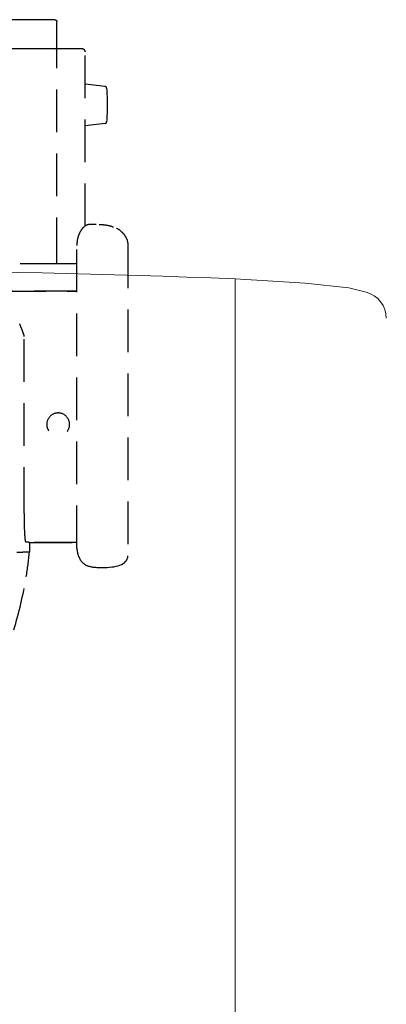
# Model space of a CAD drawing. Header units: millimetres. Extents: x 14495 to 271441, y -21035 to 2232.
# Tile 53 of 227: x 85385 to 85412, y -6468 to -6394. Entities that reach past the tile are written whole.
import ezdxf

# ---------------------------------------------------------------- set-up
doc = ezdxf.new("R2010")
doc.units = ezdxf.units.MM
doc.linetypes.add('HIDDEN2', pattern=[4.7625, 3.175, -1.5875])
doc.layers.add('L10_FLOOR_MOUNTED', color=2, linetype='Continuous')
doc.layers.add('L19A_MOVEMENTS', color=9, linetype='HIDDEN2', true_color=0x808080)

msp = doc.modelspace()

# ---------------------------------------------------------------- linework, layer by layer
at = {"layer": 'L10_FLOOR_MOUNTED', "linetype": 'Continuous', "lineweight": 13}
for p, q in [((85400.859, -6413.639), (85400.859, -6645.462)), ((85400.859, -6413.639), (85406.074, -6413.968)), ((85406.074, -6413.968), (85409.32, -6414.308)), ((85409.32, -6414.308), (85410.597, -6414.632))]:
    msp.add_line(p, q, dxfattribs=at)
for centre, radius, start, end in [((85372.109, -7116.535), 703.485, 87.657784, 92.342216), ((85410.105, -6416.571), 2, 0.00194, 75.76687)]:
    msp.add_arc(centre, radius, start, end, dxfattribs=at)
at = {"layer": 'L19A_MOVEMENTS'}
for p, q in [((85387.432, -6394.348), (85361.332, -6394.348)), ((85387.432, -6394.35), (85361.332, -6394.35)), ((85387.582, -6394.5), (85387.582, -6394.498)), ((85387.582, -6396.5), (85387.582, -6394.5)), ((85387.432, -6396.521), (85361.332, -6396.521)), ((85387.582, -6396.495), (85389.432, -6396.495)), ((85387.582, -6396.75), (85387.582, -6396.745)), ((85387.582, -6412.245), (85387.582, -6396.75)), ((85389.682, -6409.71), (85389.682, -6396.745)), ((85391.176, -6399.323), (85389.682, -6399.139)), ((85391.176, -6402.068), (85389.682, -6402.251)), ((85391.176, -6402.068), (85389.682, -6402.251)), ((85389.072, -6433.672), (85389.071, -6411.05)), ((85392.87, -6411.153), (85392.87, -6434.242)), ((85361.032, -6412.5), (85387.482, -6412.5)), ((85387.513, -6412.495), (85389.071, -6412.495)), ((85383.592, -6414.548), (85389.071, -6414.548)), ((85389.071, -6414.548), (85383.592, -6414.548)), ((85385.547, -6433.266), (85385.547, -6433.98)), ((85389.072, -6433.266), (85385.547, -6433.266)), ((85385.547, -6433.266), (85389.072, -6433.266)), ((85385.547, -6433.266), (85385.547, -6433.98)), ((85385.547, -6433.98), (85385.055, -6433.98)), ((85389.183, -6434.212), (85389.172, -6434.212)), ((85389.172, -6434.212), (85389.183, -6434.212)), ((85389.172, -6434.212), (85389.183, -6434.212))]:
    msp.add_line(p, q, dxfattribs=at)
at = {"layer": 'L19A_MOVEMENTS', "extrusion": (0, 0, -1)}
for centre, radius, start, end in [((-85387.432, -6394.498), 0.15, 90, 180), ((-85387.432, -6394.5), 0.15, 90, 180), ((-85389.432, -6396.745), 0.25, 90, 180), ((-85374.271, -6400.695), 17.061, 175.77194, 184.22807), ((-85374.271, -6400.695), 17.061, 184.22806, 184.22807)]:
    msp.add_arc(centre, radius, start, end, dxfattribs=at)
at = {"layer": 'L19A_MOVEMENTS'}
for centre, major_axis, ratio, start_param, end_param in [((85130.906, -6433.266), (254.641, 0), 0.003491, 0.000196, 0.044551), ((85362.541, -6432.486), (-5.753, -25.835), 0.868502, 1.634638, 1.705029), ((85362.728, -6432.512), (-5.678, -25.74), 0.864977, 1.479207, 1.631597)]:
    msp.add_ellipse(centre, major_axis=major_axis, ratio=ratio, start_param=start_param, end_param=end_param, dxfattribs=at)
for points in [[(85387.482, -6396.518), (85387.466, -6396.52), (85387.449, -6396.521), (85387.432, -6396.521)], [(85389.682, -6396.745), (85389.682, -6396.729), (85389.681, -6396.712), (85389.677, -6396.695)], [(85390.024, -6409.595), (85390.019, -6409.595), (85390.013, -6409.595), (85390.008, -6409.595)], [(85390.011, -6409.595), (85390.01, -6409.595), (85390.009, -6409.595), (85390.008, -6409.595)], [(85390.517, -6409.594), (85390.352, -6409.594), (85390.188, -6409.594), (85390.024, -6409.595)], [(85389.603, -6409.772), (85389.562, -6409.808), (85389.528, -6409.842), (85389.496, -6409.88)], [(85390.93, -6409.624), (85390.861, -6409.624), (85390.792, -6409.624), (85390.723, -6409.624)], [(85392.287, -6410.035), (85392.201, -6409.969), (85392.108, -6409.911), (85392.014, -6409.862)], [(85385.195, -6433.98), (85385.195, -6433.98), (85385.195, -6433.98), (85385.195, -6433.98)], [(85389.182, -6434.242), (85389.306, -6434.581), (85389.534, -6434.863), (85389.871, -6434.986)], [(85390.971, -6435.116), (85391.938, -6435.116), (85392.845, -6434.954), (85392.87, -6434.242)], [(85389.871, -6434.986), (85390.219, -6435.113), (85390.596, -6435.116), (85390.971, -6435.116)]]:
    msp.add_open_spline(points, degree=3, dxfattribs=at)
for points, knots in [([(85387.555, -6396.535), (85387.552, -6396.532), (85387.547, -6396.529), (85387.533, -6396.521), (85387.521, -6396.518), (85387.5, -6396.516), (85387.491, -6396.516), (85387.482, -6396.518)], [0.75201198, 0.75201198, 0.75201198, 0.75201198, 0.77009972, 0.77009972, 0.80780747, 0.80780747, 0.83153263, 0.83153263, 0.83153263, 0.83153263]), ([(85387.582, -6396.5), (85387.582, -6396.504), (85387.578, -6396.511), (85387.566, -6396.525), (85387.561, -6396.53), (85387.555, -6396.535)], [-0.24777819, -0.24777819, -0.24777819, -0.24777819, -0.18612101, -0.18612101, -0.15421664, -0.15421664, -0.15421664, -0.15421664]), ([(85387.582, -6396.745), (85387.582, -6396.744), (85387.582, -6396.743), (85387.582, -6396.709), (85387.582, -6396.677), (85387.58, -6396.618), (85387.577, -6396.592), (85387.567, -6396.556), (85387.562, -6396.544), (85387.555, -6396.535)], [0.272642, 0.272642, 0.272642, 0.272642, 0.2743863, 0.2743863, 0.3343796, 0.3343796, 0.3915937, 0.3915937, 0.4301128, 0.4301128, 0.4301128, 0.4301128]), ([(85391.286, -6399.437), (85391.285, -6399.424), (85391.282, -6399.411), (85391.271, -6399.386), (85391.264, -6399.374), (85391.246, -6399.354), (85391.235, -6399.345), (85391.211, -6399.331), (85391.198, -6399.327), (85391.182, -6399.323), (85391.179, -6399.323), (85391.176, -6399.323)], [0, 0, 0, 0, 0.040547, 0.040547, 0.0812265, 0.0812265, 0.121826, 0.121826, 0.1624188, 0.1624188, 0.1711207, 0.1711207, 0.1711207, 0.1711207]), ([(85391.176, -6402.068), (85391.19, -6402.066), (85391.203, -6402.062), (85391.228, -6402.051), (85391.239, -6402.043), (85391.258, -6402.024), (85391.267, -6402.013), (85391.279, -6401.988), (85391.283, -6401.975), (85391.285, -6401.959), (85391.286, -6401.956), (85391.286, -6401.953)], [0.0000021, 0.0000021, 0.0000021, 0.0000021, 0.0406342, 0.0406342, 0.081311, 0.081311, 0.1219106, 0.1219106, 0.162503, 0.162503, 0.1710939, 0.1710939, 0.1710939, 0.1710939]), ([(85391.176, -6402.068), (85391.19, -6402.066), (85391.203, -6402.062), (85391.228, -6402.051), (85391.239, -6402.043), (85391.258, -6402.024), (85391.267, -6402.013), (85391.279, -6401.988), (85391.283, -6401.975), (85391.285, -6401.959), (85391.286, -6401.956), (85391.286, -6401.953)], [0.0000022, 0.0000022, 0.0000022, 0.0000022, 0.0406342, 0.0406342, 0.081311, 0.081311, 0.1219106, 0.1219106, 0.162503, 0.162503, 0.1710939, 0.1710939, 0.1710939, 0.1710939]), ([(85390.006, -6409.595), (85389.99, -6409.595), (85389.972, -6409.596), (85389.937, -6409.6), (85389.918, -6409.604), (85389.863, -6409.617), (85389.828, -6409.63), (85389.764, -6409.659), (85389.734, -6409.676), (85389.68, -6409.71), (85389.657, -6409.727), (85389.635, -6409.745)], [0, 0, 0, 0, 0.0508898, 0.0508898, 0.1083025, 0.1083025, 0.2245676, 0.2245676, 0.3412017, 0.3412017, 0.4455559, 0.4455559, 0.4455559, 0.4455559]), ([(85390.008, -6409.595), (85390.008, -6409.595), (85390.008, -6409.595), (85390.008, -6409.595), (85390.007, -6409.595), (85390.007, -6409.595), (85390.006, -6409.595)], [0.21331703, 0.21331703, 0.21331703, 0.21331703, 0.22527529, 0.22527529, 0.22527529, 0.24617271, 0.24617271, 0.24617271, 0.24617271]), ([(85390.006, -6409.595), (85390.007, -6409.595), (85390.007, -6409.595), (85390.008, -6409.595), (85390.008, -6409.595), (85390.008, -6409.595), (85390.008, -6409.595)], [0.75382551, 0.75382551, 0.75382551, 0.75382551, 0.77472471, 0.77472471, 0.77472471, 0.78668089, 0.78668089, 0.78668089, 0.78668089]), ([(85389.496, -6409.88), (85389.403, -6409.986), (85389.324, -6410.109), (85389.223, -6410.325), (85389.191, -6410.408), (85389.131, -6410.607), (85389.105, -6410.726), (85389.077, -6410.948), (85389.071, -6411.05), (85389.071, -6411.153)], [0, 0, 0, 0, 0.530567, 0.530567, 0.813595, 0.813595, 1.180672, 1.180672, 1.487551, 1.487551, 1.487551, 1.487551]), ([(85391.797, -6409.793), (85391.587, -6409.708), (85391.361, -6409.654), (85391.067, -6409.628), (85390.998, -6409.624), (85390.93, -6409.625)], [0.0335093, 0.0335093, 0.0335093, 0.0335093, 0.7171443, 0.7171443, 0.9214475, 0.9214475, 0.9214475, 0.9214475]), ([(85392.287, -6410.035), (85392.289, -6410.037), (85392.292, -6410.039), (85392.373, -6410.101), (85392.447, -6410.169), (85392.559, -6410.293), (85392.6, -6410.346), (85392.733, -6410.541), (85392.783, -6410.667), (85392.86, -6410.916), (85392.87, -6411.054), (85392.87, -6411.153)], [0.292117, 0.292117, 0.292117, 0.292117, 0.301465, 0.301465, 0.601609, 0.601609, 0.801142, 0.801142, 1.310897, 1.310897, 2.196455, 2.196455, 2.196455, 2.196455]), ([(85387.549, -6412.475), (85387.558, -6412.467), (85387.565, -6412.455), (85387.575, -6412.424), (85387.578, -6412.406), (85387.581, -6412.364), (85387.582, -6412.34), (85387.582, -6412.294), (85387.582, -6412.272), (85387.582, -6412.25)], [0, 0, 0, 0, 0.0647325, 0.0647325, 0.125816, 0.125816, 0.1917717, 0.1917717, 0.2459213, 0.2459213, 0.2459213, 0.2459213]), ([(85385.139, -6417.832), (85385.09, -6417.689), (85385.039, -6417.548), (85384.932, -6417.266), (85384.876, -6417.126), (85384.817, -6416.988)], [-0.9075597, -0.9075597, -0.9075597, -0.9075597, -0.4537926, -0.4537926, -0.000001, -0.000001, -0.000001, -0.000001]), ([(85385.155, -6417.93), (85385.156, -6417.914), (85385.154, -6417.897), (85385.149, -6417.864), (85385.145, -6417.848), (85385.139, -6417.832)], [0, 0, 0, 0, 0.0505756, 0.0505756, 0.1011029, 0.1011029, 0.1011029, 0.1011029]), ([(85385.161, -6430.827), (85385.157, -6430.138), (85385.153, -6429.451), (85385.143, -6427.125), (85385.139, -6425.5), (85385.139, -6422.314), (85385.143, -6420.69), (85385.152, -6418.676), (85385.153, -6418.304), (85385.155, -6417.93)], [69.637303, 69.637303, 69.637303, 69.637303, 71.628306, 71.628306, 76.407273, 76.407273, 81.18624, 81.18624, 82.267955, 82.267955, 82.267955, 82.267955]), ([(85388.532, -6424.467), (85388.532, -6424.691), (85388.441, -6424.91), (85388.283, -6425.068), (85388.125, -6425.227), (85387.904, -6425.317), (85387.682, -6425.317), (85387.46, -6425.317), (85387.238, -6425.225), (85387.081, -6425.069), (85386.938, -6424.926), (85386.848, -6424.728), (85386.834, -6424.526), (85386.832, -6424.506), (85386.832, -6424.487), (85386.832, -6424.467), (85386.832, -6424.245), (85386.924, -6424.023), (85387.08, -6423.867), (85387.237, -6423.71), (85387.457, -6423.618), (85387.681, -6423.617), (85387.905, -6423.617), (85388.125, -6423.709), (85388.282, -6423.866), (85388.439, -6424.022), (85388.532, -6424.242), (85388.532, -6424.467)], [0, 0, 0, 0, 0.125, 0.125, 0.125, 0.25, 0.25, 0.25, 0.375, 0.375, 0.375, 0.489041, 0.489041, 0.489041, 0.5, 0.5, 0.5, 0.625, 0.625, 0.625, 0.75, 0.75, 0.75, 0.875, 0.875, 0.875, 1, 1, 1, 1]), ([(85385.294, -6433.227), (85385.279, -6433.226), (85385.262, -6433.221), (85385.228, -6432.976), (85385.215, -6432.818), (85385.192, -6432.416), (85385.182, -6432.17), (85385.166, -6431.522), (85385.163, -6431.159), (85385.161, -6430.827)], [-3.460056, -3.460056, -3.460056, -3.460056, -2.440745, -2.440745, -1.722436, -1.722436, -1.002309, -1.002309, 0, 0, 0, 0]), ([(85389.072, -6433.672), (85389.077, -6433.781), (85389.09, -6433.889), (85389.128, -6434.069), (85389.148, -6434.141), (85389.172, -6434.212)], [0, 0, 0, 0, 0.3263975, 0.3263975, 0.5505269, 0.5505269, 0.5505269, 0.5505269]), ([(85375.074, -6433.98), (85375.095, -6433.98), (85375.296, -6433.98), (85376.219, -6433.98), (85377.829, -6433.98), (85379.847, -6433.98), (85381.643, -6433.98), (85383.132, -6433.98), (85384.059, -6433.98), (85384.586, -6433.98), (85384.871, -6433.98), (85384.998, -6433.98), (85385.043, -6433.98), (85385.052, -6433.98), (85385.055, -6433.98)], [0, 0, 0, 0, 0.004106, 0.039989, 0.183519, 0.327049, 0.47058, 0.61411, 0.75764, 0.829405, 0.90117, 0.972935, 0.990877, 1, 1, 1, 1])]:
    msp.add_open_spline(points, degree=3, knots=knots, dxfattribs=at)

doc.saveas('drawing.dxf')
